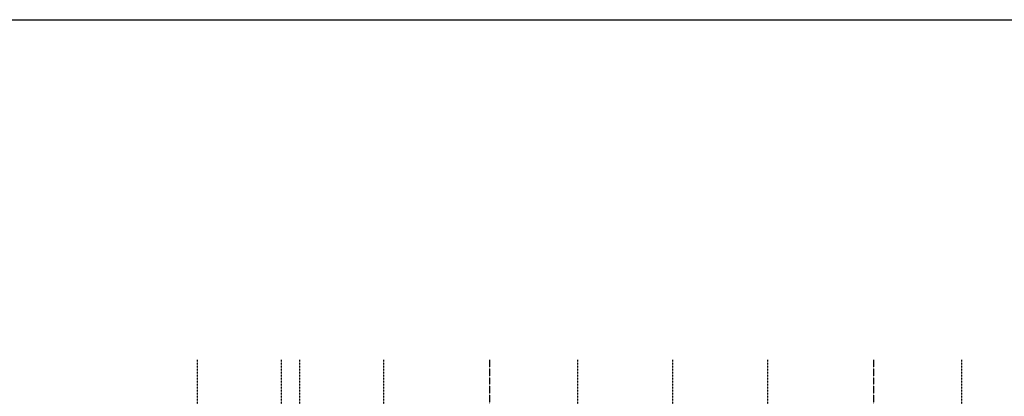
# Model space of a CAD drawing. Header units: metres. Extents: x 135527 to 1530300, y -118103 to -69281.
# Tile 84 of 88: x 241128 to 254589, y -75686 to -70538. Entities that reach past the tile are written whole.
import ezdxf

# ---------------------------------------------------------------- set-up
doc = ezdxf.new("R2010")
doc.units = ezdxf.units.M
doc.header["$LTSCALE"] = 0.1
for name, pattern in [('ACAD_ISO03W100', [30, 12, -18]), ('DASHDOT', [1, 0.5, -0.25, 0, -0.25]), ('DASHDOT2', [12.7, 6.35, -3.175, 0, -3.175])]:
    doc.linetypes.add(name, pattern=pattern)
doc.layers.add('_01-STRAMIENEN', color=8, linetype='DASHDOT2')
doc.layers.add('_02Constructie', color=2, linetype='Continuous')
doc.layers.add('_01Hulplijnen', color=6, linetype='Continuous', plot=False)

# ---------------------------------------------------------------- blocks, each defined once
blk = doc.blocks.new('*U303')
at = {"layer": '_01-STRAMIENEN', "linetype": 'DASHDOT', "ltscale": 40}
for points in [[(-1800, 7145.44883392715), (-1800, -2111.968295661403)], [(-650, 7145.44883392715), (-650, -1906.242639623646)], [(-400, 7145.44883392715), (-400, -2111.968295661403)], [(750.0000000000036, 7145.44883392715), (750.0000000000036, -2111.968295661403)], [(3399.999964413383, 7145.44883392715), (3399.999964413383, -2111.968295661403)], [(4700, 7145.44883392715), (4700, -2111.968295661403)], [(6000.000000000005, 7145.44883392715), (6000.000000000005, -2111.968295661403)], [(8650, 7145.44883392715), (8650, -2111.968295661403)]]:
    blk.add_lwpolyline(points, dxfattribs=at)
at = {"layer": '_01-STRAMIENEN', "linetype": 'ACAD_ISO03W100'}
for points in [[(2200.000000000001, 7145.44883392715), (2200.000000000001, -2111.968295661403)], [(7450.000000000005, 7145.44883392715), (7450.000000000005, -2111.968295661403)]]:
    blk.add_lwpolyline(points, dxfattribs=at)

msp = doc.modelspace()

# ---------------------------------------------------------------- linework, layer by layer
at = {"layer": '_01Hulplijnen'}
msp.add_lwpolyline([(181160.4846729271, -70538.11959562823), (266768.4412364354, -70538.11959562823), (266768.4412364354, -99615.72287204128), (181160.4846729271, -99615.72287204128)], close=True, dxfattribs=at)

# ---------------------------------------------------------------- block references
at = {"layer": '_02Constructie'}
msp.add_blockref('*U303', (245353.3569596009, -82335.20569059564), dxfattribs=at)

doc.saveas('drawing.dxf')
